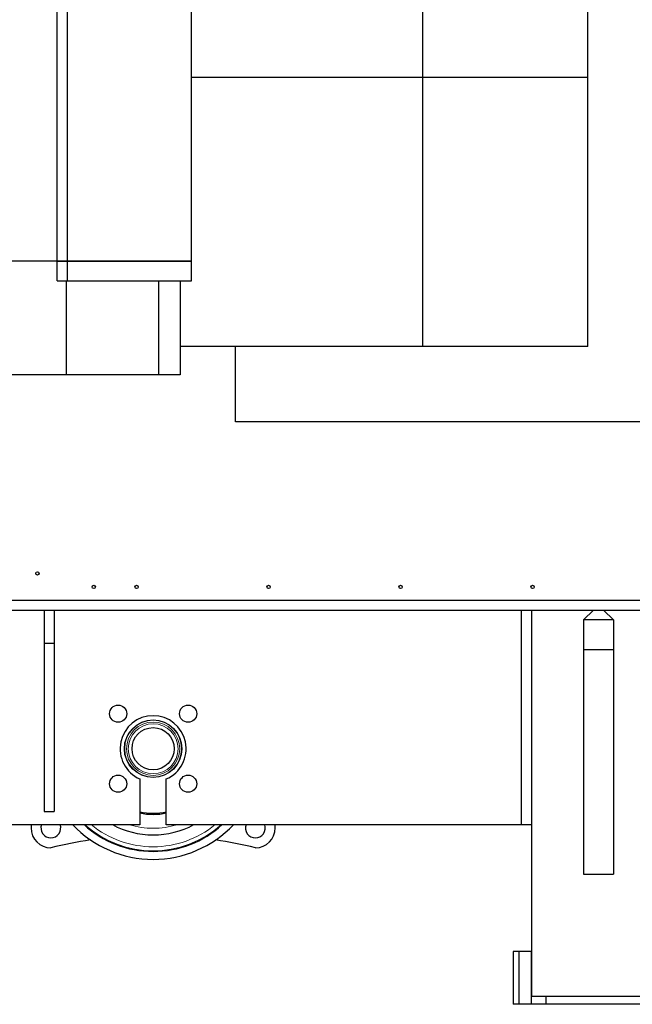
# Model space of a CAD drawing. Header units: inches. Extents: x 0 to 29700, y -16 to 21000.
# Tile 73 of 212: x 7679 to 8607, y 6601 to 8092. Entities that reach past the tile are written whole.
import ezdxf

# ---------------------------------------------------------------- set-up
doc = ezdxf.new("R2010")
doc.units = ezdxf.units.IN
doc.layers.add('254', color=7, linetype='Continuous', true_color=0xffffff)
doc.styles.add('latin_extended', font='simplex.shx')
doc.dimstyles.get("Standard").update_dxf_attribs({"dimtxt": 0.18, "dimasz": 0.18, "dimexe": 0.18, "dimexo": 0.0625, "dimgap": 0.09, "dimtad": 0, "dimtih": 1, "dimtoh": 1, "dimdec": 4, "dimzin": 0, "dimdsep": 46, "dimtxsty": 'Standard', "dimcen": 0.09, "dimadec": 0, "dimazin": 0, "dimtfac": 1, "dimtdec": 4, "dimtofl": 0, "dimtmove": 0, "dimatfit": 3, "dimfxl": 1, "dimtolj": 1, "dimtzin": 0, "dimarcsym": 0})

# ---------------------------------------------------------------- blocks, each defined once
blk = doc.blocks.new('_U10')
at = {"layer": '254', "color": 3, "linetype": 'Continuous', "lineweight": 13, "transparency": 16777216}
for p, q in [((8496.1, 8298.1), (623.1, 8298.1)), ((673.1, 8123.1), (673.1, 7932.3)), ((2474.2, 7757.3), (623.1, 7757.3))]:
    blk.add_line(p, q, dxfattribs=at)
at = {"layer": '254', "color": 3, "transparency": 16777216}
for points in [[(702.3, 8123.1), (643.9, 8123.1), (673.1, 8298.1)], [(643.9, 7932.3), (702.3, 7932.3), (673.1, 7757.3)]]:
    blk.add_solid(points, dxfattribs=at)
at = {"layer": 'Defpoints', "color": 0, "transparency": 16777216}
for p in [(8546.1, 8298.1), (673.1, 7757.3), (2524.2, 7757.3)]:
    blk.add_point(p, dxfattribs=at)
at = {"layer": '254', "color": 2, "lineweight": 13, "transparency": 16777216, "insert": (410.6, 7892.9), "char_height": 175, "attachment_point": 1, "rotation": 90, "style": 'latin_extended'}
blk.add_mtext('\\A1;\\C2;541', dxfattribs=at)

msp = doc.modelspace()

# ---------------------------------------------------------------- linework, layer by layer
at = {"layer": '254', "color": 2, "linetype": 'Continuous', "lineweight": 25}
for p, q in [((7939.085, 7726.462), (7939.085, 8869.462)), ((8290.085, 8004.591), (8290.085, 8587.076)), ((8540.085, 8004.591), (8540.085, 8587.076)), ((7735.798, 7726.462), (7735.798, 8518.579)), ((7751.085, 7726.462), (7751.085, 8527.526)), ((8290.085, 8004.591), (7939.082, 8004.591)), ((8540.085, 8004.591), (7939.089, 8004.591)), ((8290.085, 7597.333), (8290.085, 8004.591)), ((8540.085, 7597.333), (8540.085, 8004.591)), ((7735.798, 7726.462), (7541.085, 7726.462)), ((7735.798, 7726.462), (7541.085, 7726.462)), ((7735.798, 7726.462), (7751.085, 7726.462)), ((7735.798, 7696.462), (7735.798, 7726.462)), ((7751.085, 7726.462), (7735.798, 7726.462)), ((7751.085, 7726.462), (7939.085, 7726.462)), ((7751.085, 7696.462), (7751.085, 7726.462)), ((7939.085, 7726.462), (7751.085, 7726.462)), ((7939.085, 7696.462), (7939.085, 7726.462)), ((7735.798, 7696.462), (7751.085, 7696.462)), ((7749.145, 7696.462), (7749.145, 7553.962)), ((7751.085, 7696.462), (7939.085, 7696.462)), ((7889.451, 7696.462), (7889.451, 7553.962)), ((7922.085, 7696.46), (7922.085, 7553.962)), ((8290.085, 7597.333), (7922.073, 7597.333)), ((8540.085, 7597.333), (7922.092, 7597.333)), ((8006.085, 7483.083), (8006.085, 7597.332)), ((7749.145, 7553.962), (7541.085, 7553.962)), ((7889.451, 7553.962), (7749.145, 7553.962)), ((7922.085, 7553.962), (7889.451, 7553.962)), ((8881.097, 7483.083), (8006.085, 7483.083)), ((7458.461, 7213.083), (8881.055, 7213.083)), ((7282.21, 7198.083), (8881.006, 7198.083)), ((7716.085, 7198.083), (7716.085, 7148.083)), ((7731.085, 7198.083), (7731.085, 7148.083)), ((8439.585, 6873.083), (8439.585, 7198.083)), ((8454.585, 7198.083), (8454.585, 6873.083)), ((8533.585, 7183.083), (8548.585, 7198.083)), ((8563.585, 7198.083), (8578.585, 7183.083)), ((8578.585, 7183.083), (8533.585, 7183.083)), ((8533.585, 7183.083), (8533.585, 7138.083)), ((8578.585, 7183.083), (8578.585, 7138.083)), ((7716.085, 7148.083), (7716.085, 6893.083)), ((7716.085, 7148.083), (7731.085, 7148.083)), ((7731.085, 7148.083), (7731.085, 6893.083)), ((8533.585, 7138.083), (8533.585, 6798.083)), ((8533.585, 7138.083), (8578.585, 7138.083)), ((8578.585, 7138.083), (8578.585, 6798.083)), ((7861.085, 6942.257), (7861.085, 6873.083)), ((7901.085, 6873.083), (7901.085, 6942.257)), ((7716.085, 6893.083), (7731.085, 6893.083)), ((7861.085, 6873.083), (7319.61, 6873.083)), ((7696.085, 6873.083), (7696.085, 6868.083)), ((8439.585, 6873.083), (7901.085, 6873.083)), ((8066.085, 6868.083), (8066.085, 6873.083)), ((8454.585, 6873.083), (8439.585, 6873.083)), ((8454.585, 6873.088), (8454.585, 6613.083)), ((8533.585, 6798.083), (8578.585, 6798.083)), ((8426.557, 6681.083), (8426.557, 6601.083)), ((8426.633, 6681.083), (8426.557, 6681.083)), ((8436.085, 6681.083), (8426.633, 6681.083)), ((8454.585, 6681.083), (8436.085, 6681.083)), ((8436.085, 6601.083), (8436.085, 6681.083)), ((8454.585, 6601.083), (8454.585, 6681.083)), ((8657.585, 6613.083), (8454.585, 6613.083)), ((8476.085, 6613.083), (8476.085, 6601.083)), ((8426.557, 6601.083), (8426.633, 6601.083)), ((8436.085, 6601.083), (8426.633, 6601.083)), ((8454.585, 6601.083), (8436.085, 6601.083)), ((8476.086, 6601.083), (8454.585, 6601.083)), ((8636.085, 6601.083), (8476.085, 6601.083))]:
    msp.add_line(p, q, dxfattribs=at)
at = {"layer": '254', "color": 110, "linetype": 'Continuous', "lineweight": 13}
msp.add_line((8426.633, 6681.083), (8426.633, 6601.083), dxfattribs=at)
at = {"layer": '254', "color": 2, "linetype": 'Continuous', "lineweight": 25}
for centre, radius in [((7705.643, 7253.525), 2.5), ((7791.085, 7233.083), 2.5), ((7856.085, 7233.083), 2.5), ((8056.085, 7233.083), 2.5), ((8256.085, 7233.083), 2.5), ((8456.085, 7233.083), 2.5), ((7828.052, 7041.116), 13), ((7934.118, 7041.116), 13), ((7881.085, 6988.083), 43.5), ((7881.085, 6988.083), 32), ((7828.052, 6935.05), 13), ((7934.118, 6935.05), 13)]:
    msp.add_circle(centre, radius, dxfattribs=at)
at = {"layer": '254', "color": 110, "linetype": 'Continuous', "lineweight": 13}
for radius in [43.105, 40.364, 37.759]:
    msp.add_circle((7881.085, 6988.083), radius, dxfattribs=at)
at = {"layer": '254', "color": 2, "linetype": 'Continuous', "lineweight": 25}
for centre, radius, start, end in [((7881.085, 6988.083), 50, 293.578178, 246.421822), ((7881.085, 6988.083), 97.5, 258.165, 281.835), ((7881.085, 6988.083), 99.357, 258.39, 281.61), ((7726.085, 6868.083), 15, 160.52625, 270), ((7726.085, 6868.083), 15, 270, 19.47375), ((7881.085, 6988.083), 167.5, 223.3575, 270), ((7881.085, 6988.083), 155.5, 227.68875, 270), ((7881.085, 6988.083), 130.5, 241.785, 270), ((7881.085, 6988.083), 155.5, 270, 312.31125), ((7881.085, 6988.083), 130.5, 270, 298.215), ((7881.085, 6988.083), 167.5, 270, 316.6425), ((8036.085, 6868.083), 15, 160.52625, 270), ((8036.085, 6868.083), 15, 270, 19.47375), ((7726.085, 6868.083), 30, 180, 270), ((8036.085, 6868.083), 30, 270, 0), ((7881.085, 6206.834), 650, 98.374456, 103.795757), ((7881.085, 6206.834), 650, 76.204243, 81.625544)]:
    msp.add_arc(centre, radius, start, end, dxfattribs=at)
at = {"layer": '254', "color": 110, "linetype": 'Continuous', "lineweight": 13}
for radius, start, end in [(154.562, 228.076875, 311.923125), (148.485, 230.754375, 270), (120.5, 252.624375, 287.375625), (148.485, 270, 309.245625)]:
    msp.add_arc((7881.085, 6988.083), radius, start, end, dxfattribs=at)

# ---------------------------------------------------------------- dimensions: what is measured, and where the dimension line sits
at = {"layer": '254', "color": 2, "linetype": 'Continuous', "lineweight": 13}
dim = msp.add_linear_dim(base=(673.105, 7757.26), p1=(8546.085, 8298.083), p2=(2524.191, 7757.26), angle=90, text='\\C2;541', dimstyle='Standard', override={"dimscale": 50, "dimtxt": 3.5, "dimasz": 3.5, "dimexe": 1, "dimexo": 1, "dimgap": 1.75, "dimtad": 1, "dimtih": 0, "dimtoh": 0, "dimdec": 0, "dimlfac": 0.02, "dimzin": 8, "dimdsep": 46, "dimlunit": 2, "dimpost": '', "dimtxsty": 'latin_extended', "dimsah": 1, "dimse1": 0, "dimse2": 0, "dimsd1": 0, "dimsd2": 0, "dimclrd": 3, "dimclre": 3, "dimclrt": 2, "dimtol": 0, "dimtm": -0.1, "dimtfac": 0.714286, "dimtdec": 3, "dimtofl": 1, "dimtmove": 0, "dimtzin": 8, "dimlwd": 13, "dimlwe": 13}, dxfattribs=at)
dim.commit()
dim.dimension.update_dxf_attribs({"geometry": '_U10', "text_midpoint": (673.105, 8080.404), "dimtype": 160})

doc.saveas('drawing.dxf')
